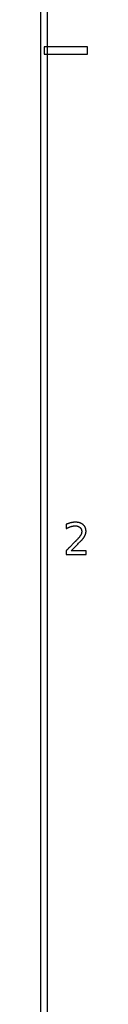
# Model space of a CAD drawing. Header units: millimetres. Extents: x -205 to 205, y -138 to 138.
# Tile 12 of 17: x 201.75 to 205, y -65.68 to 2.13. Entities that reach past the tile are written whole.
import ezdxf

# ---------------------------------------------------------------- set-up
doc = ezdxf.new("R2010")
doc.units = ezdxf.units.MM
doc.layers.add('可见轮廓', color=7, linetype='Continuous')

msp = doc.modelspace()

# ---------------------------------------------------------------- linework, layer by layer
at = {"layer": '可见轮廓'}
for p, q in [((201.75, 134.417), (201.75, -134.417)), ((202.25, -134.917), (202.25, 134.917)), ((205, 0.25), (202, 0.25)), ((202, 0.25), (202, -0.25)), ((205, -0.25), (205, 0.25)), ((202, -0.25), (205, -0.25)), ((203.53, -32.624), (203.53, -32.923)), ((203.515, -34.456), (203.515, -34.705)), ((204.904, -34.456), (203.871, -34.456)), ((204.904, -34.705), (204.904, -34.456)), ((203.515, -34.705), (204.904, -34.705))]:
    msp.add_line(p, q, dxfattribs=at)
for points, knots in [([(204.658, -33.643), (204.791, -33.479), (204.842, -33.358), (204.892, -33.237), (204.892, -33.103), (204.892, -32.819), (204.69, -32.649), (204.488, -32.479), (204.148, -32.479), (203.889, -32.479), (203.53, -32.624)], [0, 0, 0, 1, 1, 2, 2, 4.108696, 4.108696, 6.217391, 6.217391, 7.817091, 7.817091, 7.817091]), ([(203.53, -32.923), (203.879, -32.727), (204.154, -32.728), (204.35, -32.728), (204.473, -32.838), (204.595, -32.947), (204.595, -33.122), (204.595, -33.229), (204.539, -33.339), (204.482, -33.45), (204.34, -33.61)], [0, 0, 0, 2, 2, 3.410526, 3.410526, 4.821053, 4.821053, 5.686333, 5.686333, 6.551614, 6.551614, 6.551614]), ([(204.34, -33.61), (204.265, -33.694), (203.975, -33.988), (203.684, -34.282), (203.515, -34.456)], [0, 0, 0, 1, 1, 2, 2, 2])]:
    msp.add_open_spline(points, degree=2, knots=knots, dxfattribs=at)
msp.add_open_spline([(203.871, -34.456), (204.585, -33.727), (204.658, -33.643)], degree=2, dxfattribs=at)

doc.saveas('drawing.dxf')
